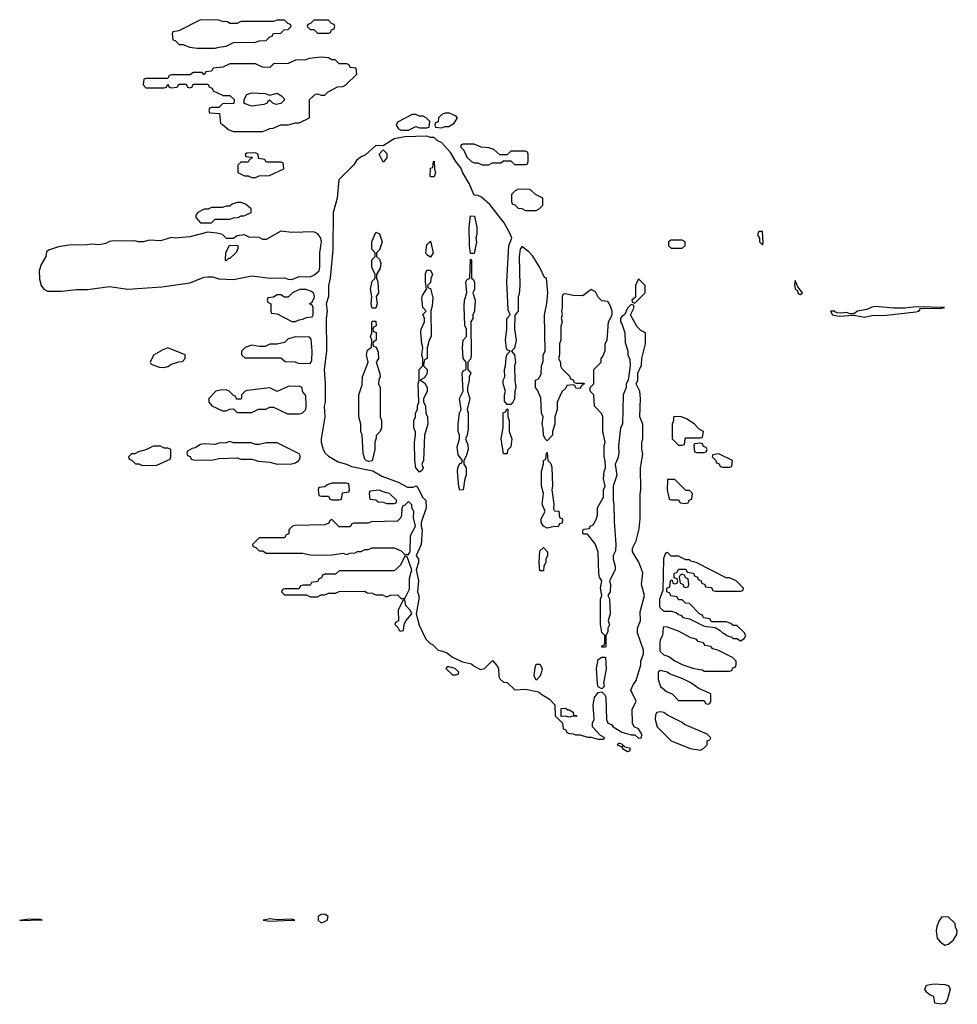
# Model space of a CAD drawing. Header units: inches. Extents: x 2735672 to 2903319, y 894031 to 1029782.
# Tile 133 of 167: x 2825978 to 2831118, y 981608 to 987008. Entities that reach past the tile are written whole.
import ezdxf

# ---------------------------------------------------------------- set-up
doc = ezdxf.new("R2010")
doc.units = ezdxf.units.IN
doc.header["$MEASUREMENT"] = 0
doc.layers.add('C8928', color=7, linetype='Continuous')
doc.layers.add('C8938', color=7, linetype='Continuous')

msp = doc.modelspace()

# ---------------------------------------------------------------- linework, layer by layer
at = {"layer": 'C8928', "color": 4}
for points, elevation in [([(2826970, 987008), (2826850, 986946), (2826818, 986942), (2826814, 986930), (2826818, 986898), (2826830, 986894), (2826852.7, 986872.7), (2826871.6, 986871.6), (2826910, 986858), (2826950, 986852), (2827050, 986851.3), (2827070, 986858), (2827110, 986862), (2827150, 986882), (2827270, 986884.7), (2827292.7, 986892.7), (2827330, 986894), (2827350, 986914), (2827362, 986918), (2827367.3, 986932.7), (2827410, 986934), (2827427.3, 986952.7), (2827450, 986954), (2827466, 986970), (2827462, 986982), (2827447.3, 986987.3), (2827430, 987006), (2827390, 987006), (2827370, 986998), (2827190, 986998), (2827170, 986988), (2827130, 986988), (2827116.4, 986996.4), (2827090, 986998), (2827070, 987006)], 12), ([(2827670, 987006), (2827590, 987006), (2827572.7, 986987.3), (2827558, 986982), (2827554, 986970), (2827570, 986954), (2827590, 986954), (2827610, 986934), (2827670, 986934), (2827682, 986938), (2827687.3, 986952.7), (2827702, 986958), (2827706, 986970), (2827702, 986982), (2827687.3, 986987.3)], 12), ([(2827630, 986802), (2827564.7, 986795.3), (2827547.3, 986787.3), (2827490, 986786), (2827450, 986768), (2827370, 986766), (2827350, 986746), (2827308.4, 986748.4), (2827270, 986766), (2827130, 986766), (2827091.6, 986748.4), (2827038, 986742), (2827030, 986726), (2826998, 986722), (2826990, 986706), (2826978, 986718), (2826930, 986718), (2826910, 986706), (2826810, 986706), (2826798, 986702), (2826790, 986686), (2826670, 986686), (2826658, 986682), (2826654, 986650), (2826670, 986634), (2826770, 986634), (2826782, 986638), (2826790, 986654), (2826798, 986638), (2826810, 986634), (2826842, 986638), (2826850, 986654), (2826890, 986654), (2826898, 986638), (2826910, 986634), (2826922, 986638), (2826930, 986654), (2827010, 986654), (2827018, 986638), (2827032.7, 986632.7), (2827038, 986618), (2827092.7, 986592.7), (2827130, 986592), (2827154, 986570), (2827151.6, 986548.4), (2827090, 986546), (2827070, 986526), (2827030, 986526), (2827018, 986522), (2827014, 986510), (2827018, 986498), (2827072.7, 986492.7), (2827078, 986438), (2827090, 986434), (2827123.6, 986403.6), (2827150, 986394), (2827310, 986394), (2827330, 986402), (2827348.4, 986411.6), (2827367.3, 986412.7), (2827410, 986432), (2827450, 986432), (2827490, 986442), (2827510, 986442), (2827566, 986470), (2827566, 986570), (2827600.4, 986599.6), (2827610, 986602), (2827630, 986594), (2827650, 986594), (2827668.4, 986611.6), (2827720.4, 986639.6), (2827750, 986642), (2827766, 986650), (2827826, 986710), (2827822, 986742), (2827790, 986746), (2827782, 986762), (2827770, 986766), (2827730, 986766), (2827707.3, 986787.3), (2827688.4, 986788.4), (2827670, 986798)], 12), ([(2827350, 986594), (2827390, 986604.7), (2827414, 986590), (2827432, 986570), (2827410, 986548), (2827383.1, 986543.1), (2827366, 986550), (2827350, 986566), (2827338, 986562), (2827334, 986550), (2827316.9, 986543.1), (2827250, 986534), (2827208.7, 986548.7), (2827208, 986570), (2827222.7, 986597.3), (2827250, 986606.8), (2827323.6, 986603.6)], 12), ([(2828310, 986495.3), (2828294, 986490), (2828274, 986470), (2828272, 986448), (2828258, 986442), (2828254, 986430), (2828258, 986418), (2828290, 986414), (2828310, 986422), (2828330, 986422), (2828360.4, 986439.6), (2828378, 986470), (2828370, 986478), (2828334.6, 986494.6)], 12), ([(2828150, 986488), (2828130, 986488), (2828050, 986446), (2828042, 986430), (2828054, 986410), (2828070, 986402), (2828110, 986402), (2828150, 986422), (2828170, 986414), (2828210, 986414), (2828222, 986418), (2828226, 986450), (2828206, 986470), (2828190, 986478), (2828170, 986478)], 12), ([(2828210, 986369), (2828090, 986365.2), (2828030, 986354), (2827970, 986315.3), (2827930, 986317.2), (2827873.7, 986266.3), (2827846.6, 986253.4), (2827824.9, 986235.1), (2827807.7, 986210), (2827727.7, 986130), (2827719.1, 986030), (2827696.3, 985950), (2827694.2, 985745.8), (2827679.1, 985590), (2827670.6, 985550), (2827670.4, 985490), (2827658.8, 985450), (2827664, 985410), (2827657.3, 985370), (2827659.1, 985190), (2827646.8, 985090), (2827653.4, 985010), (2827653, 984910), (2827647.5, 984887.5), (2827650.7, 984830), (2827630.6, 984710), (2827630.6, 984690), (2827642, 984650), (2827653.4, 984630), (2827670, 984613.4), (2827723.8, 984583.8), (2827770, 984570.5), (2827797.3, 984557.3), (2827913.7, 984533.7), (2827963.8, 984503.8), (2828051.9, 984471.9), (2828104.5, 984444.5), (2828135.5, 984444.5), (2828151.1, 984451.1), (2828161, 984441), (2828187.5, 984387.5), (2828204.7, 984370), (2828206, 984330), (2828178, 984250), (2828178, 984230), (2828184.7, 984210), (2828178.8, 984130), (2828152, 984070), (2828164.7, 984050), (2828164.7, 984030), (2828151.3, 983990), (2828164.7, 983930), (2828158, 983870), (2828166, 983850), (2828166, 983830), (2828151.3, 983750), (2828167.1, 983687.1), (2828204.7, 983610), (2828227.3, 983587.3), (2828241, 983581), (2828271.1, 983551.1), (2828318, 983538), (2828350, 983511.3), (2828406, 983486), (2828454.8, 983474.8), (2828470, 983462), (2828504.7, 983444.7), (2828526, 983450), (2828570, 983494), (2828594, 983466), (2828602, 983450), (2828605.4, 983405.4), (2828611.6, 983391.6), (2828630, 983374), (2828650, 983372), (2828692.7, 983332.7), (2828750, 983336), (2828822, 983322), (2828834, 983310), (2828882, 983282), (2828912, 983250), (2828914, 983190), (2828954, 983150), (2828958, 983118), (2828972.7, 983112.7), (2828978, 983098), (2828992.7, 983092.7), (2829011.6, 983091.6), (2829024.7, 983084.7), (2829050, 983084.7), (2829090, 983072), (2829110, 983072), (2829150, 983062), (2829178, 983062), (2829186, 983070), (2829162, 983082), (2829118, 983130), (2829118, 983150), (2829128, 983172), (2829121.2, 983250), (2829129, 983290), (2829150, 983318), (2829170, 983322), (2829185.4, 983305.4), (2829191.1, 983291.1), (2829194, 983170), (2829202, 983150), (2829222, 983142), (2829232, 983130), (2829279.8, 983099.8), (2829330, 983084.7), (2829350, 983084.7), (2829370, 983066.8), (2829386, 983070), (2829388, 983090), (2829370, 983118), (2829346, 983130), (2829338, 983150), (2829335.3, 983224.7), (2829358, 983270), (2829328, 983330), (2829340.2, 983359.8), (2829357.2, 983382.8), (2829384, 983470), (2829384, 983490), (2829397.2, 983530), (2829397.2, 983550), (2829364.7, 983644.7), (2829364, 983670), (2829382, 983710), (2829380.2, 983759.8), (2829404, 983850), (2829386.6, 983910), (2829394.8, 983974.8), (2829372.9, 984032.9), (2829338, 984090), (2829338, 984110), (2829358, 984150), (2829374.6, 984214.6), (2829379, 984270), (2829379, 984410), (2829384, 984430), (2829382, 984550), (2829394, 984626), (2829388.7, 984650), (2829388.7, 984690), (2829394, 984710), (2829394, 984790), (2829378, 984830), (2829382, 984930), (2829378, 984970), (2829358, 985010), (2829366, 985030), (2829366, 985070), (2829387.3, 985112.7), (2829388, 985150), (2829408, 985230), (2829408, 985290), (2829383.2, 985303.2), (2829363.2, 985323.2), (2829326, 985390), (2829346, 985430), (2829342, 985442), (2829330, 985446), (2829310, 985426), (2829294, 985390), (2829279.6, 985380.4), (2829271.6, 985368.4), (2829271.3, 985350), (2829279.1, 985339.1), (2829296, 985290), (2829296.9, 985236.9), (2829311.1, 985191.1), (2829312, 985170), (2829323.6, 985143.6), (2829324.7, 985110), (2829314, 985030), (2829302, 985010), (2829302, 984990), (2829286.8, 984950), (2829282, 984790), (2829272, 984770), (2829261, 984670), (2829262.8, 984630), (2829257.3, 984602.7), (2829242, 984570), (2829251, 984510), (2829231.3, 984450), (2829231.1, 984371.1), (2829236, 984350), (2829236.8, 984256.8), (2829246.8, 984130), (2829244.7, 984095.3), (2829232, 984070), (2829231.3, 984050), (2829242, 984010), (2829242, 983990), (2829211.3, 983930), (2829216, 983910), (2829214.8, 983870), (2829202, 983850), (2829210.8, 983830.8), (2829214.8, 983750), (2829204.7, 983710), (2829210.9, 983689.1), (2829202, 983670), (2829202, 983650), (2829192, 983630), (2829191.3, 983570), (2829190, 983566), (2829170, 983566), (2829170, 983574), (2829182, 983578), (2829186, 983590), (2829186, 983630), (2829170, 983646), (2829161.2, 983690), (2829161.2, 983830), (2829169, 983850), (2829161.2, 983890), (2829168.7, 983930), (2829157.2, 983950), (2829152.7, 983970), (2829148.4, 984088.4), (2829133.6, 984133.6), (2829090, 984186), (2829070, 984186), (2829066, 984190), (2829066, 984210), (2829070, 984214), (2829102, 984218), (2829106, 984230), (2829122, 984238), (2829136.4, 984263.6), (2829146, 984290), (2829146, 984330), (2829178, 984390), (2829178, 984430), (2829188, 984450), (2829179, 984490), (2829181.2, 984530), (2829188.7, 984550), (2829188.4, 984588.4), (2829182, 984610), (2829182, 984670), (2829188, 984690), (2829175.3, 984750), (2829175.3, 984830), (2829170, 984846), (2829128.4, 984888.4), (2829126, 984950), (2829106, 984970), (2829106, 984990), (2829126, 985010), (2829126, 985090), (2829166, 985130), (2829166, 985150), (2829176.4, 985163.6), (2829187.3, 985192.7), (2829188, 985230), (2829198, 985250), (2829206, 985350), (2829226, 985390), (2829226, 985410), (2829216.4, 985436.4), (2829202, 985462), (2829170, 985466), (2829150, 985486), (2829134.6, 985514.6), (2829110, 985528), (2829066, 985494), (2829010, 985494.5), (2828970, 985505.2), (2828958, 985502), (2828951, 985490), (2828951.3, 985430), (2828947.3, 985410), (2828951.3, 985390), (2828946.8, 985370), (2828951.3, 985350), (2828945.4, 985325.4), (2828944.7, 985250), (2828938, 985230), (2828938, 985170), (2828932, 985150), (2828942, 985130), (2828942, 985110), (2828950, 985094), (2828992.7, 985052.7), (2828998, 985038), (2829012.7, 985032.7), (2829018, 985018), (2829030, 985014), (2829070, 985014), (2829074, 985010), (2829058, 985002), (2829050, 984986), (2829027.3, 984987.3), (2829022, 985002), (2829010, 985006), (2828978, 985002), (2828972.7, 984987.3), (2828950, 984966), (2828924.7, 984910), (2828924.7, 984870), (2828911.3, 984830), (2828911, 984790), (2828898, 984750), (2828898, 984730), (2828870, 984698), (2828858, 984710), (2828848.7, 984730), (2828848.4, 984768.4), (2828842, 984790), (2828848, 984830), (2828838, 984850), (2828834.6, 984934.6), (2828816.4, 984976.4), (2828806, 984990), (2828806, 985030), (2828822, 985038), (2828836.4, 985063.6), (2828838, 985110), (2828847.3, 985132.7), (2828848, 985170), (2828858, 985190), (2828855.3, 985390), (2828868.4, 985451.6), (2828873.2, 985510), (2828866, 985590), (2828854.6, 985594.6), (2828830, 985648), (2828791.2, 985711.2), (2828770, 985735.1), (2828730, 985764), (2828720.7, 985750), (2828716.3, 985710), (2828719.1, 985550), (2828716.8, 985503.2), (2828711.3, 985490), (2828711.3, 985410), (2828692.7, 985387.3), (2828691.3, 985310), (2828698.8, 985250), (2828690, 985206), (2828674, 985190), (2828691.3, 985170), (2828696, 985130), (2828691.3, 985110), (2828692, 985030), (2828698, 984990), (2828692, 984970), (2828691.1, 984928.9), (2828682, 984910), (2828670, 984898), (2828650, 984898), (2828636.4, 984916.4), (2828635.3, 984950), (2828642, 984970), (2828628.7, 985010), (2828628.7, 985030), (2828638, 985050), (2828635.3, 985090), (2828642, 985110), (2828644.7, 985155.3), (2828650, 985174), (2828666, 985190), (2828650, 985198), (2828646, 985206), (2828641.2, 985250), (2828649, 985310), (2828648.7, 985370), (2828666, 985390), (2828656.4, 985416.4), (2828648.7, 985570), (2828659.3, 985770), (2828675.3, 985810), (2828669, 985830), (2828633.3, 985893.3), (2828554.9, 985994.9), (2828510, 986035.1), (2828490, 986044), (2828470, 986046), (2828442.7, 986110), (2828407.6, 986167.6), (2828395.9, 986195.9), (2828369.3, 986230), (2828339.6, 986279.6), (2828292.7, 986332.7), (2828266.3, 986346.3), (2828250, 986362), (2828230, 986362)], 12), ([(2827270, 986278), (2827223.6, 986276.4), (2827214, 986270), (2827218, 986258), (2827250, 986254), (2827254, 986250), (2827238, 986242), (2827230, 986226), (2827190, 986226), (2827174, 986210), (2827174, 986170), (2827210, 986152), (2827230, 986152), (2827250, 986142), (2827270, 986142), (2827290, 986152), (2827347.3, 986152.7), (2827426, 986190), (2827422, 986222), (2827410, 986226), (2827330, 986226), (2827322, 986242), (2827287.3, 986247.3), (2827286, 986270)], 12), ([(2827970, 986226), (2827949.3, 986270), (2827970, 986294), (2827990, 986274), (2827990.8, 986250)], 12), ([(2828470, 986326), (2828410, 986326), (2828398, 986322), (2828394, 986310), (2828412.7, 986292.7), (2828430, 986254), (2828454, 986230), (2828470, 986222), (2828490, 986222), (2828512.7, 986212.7), (2828550, 986212), (2828570, 986222), (2828616.4, 986223.6), (2828630, 986234), (2828670, 986234), (2828690, 986214), (2828750, 986214), (2828762, 986218), (2828766, 986230), (2828766, 986270), (2828762, 986282), (2828750, 986286), (2828670, 986286), (2828650, 986266), (2828610, 986266), (2828576.4, 986296.4), (2828550, 986306), (2828508.4, 986308.4)], 12), ([(2828230, 986146), (2828229, 986150), (2828230, 986194), (2828242, 986198), (2828246, 986230), (2828250, 986232), (2828251.3, 986190), (2828258, 986170), (2828250, 986146)], 12), ([(2828710, 986078), (2828694, 986070), (2828674, 986050), (2828674, 986010), (2828678, 985998), (2828692.7, 985992.7), (2828710, 985974), (2828731.6, 985971.6), (2828750, 985962), (2828810, 985962), (2828826, 985970), (2828846, 985990), (2828846, 986030), (2828806, 986050), (2828776.4, 986076.4)], 12), ([(2827190, 986006), (2827170, 986006), (2827143.6, 985996.4), (2827130, 985986), (2827110, 985986), (2827090, 985978), (2827030, 985978), (2827011.6, 985968.4), (2826990, 985968), (2826954, 985950), (2826943.6, 985936.4), (2826943.6, 985923.6), (2826970, 985894), (2827030, 985894), (2827050, 985914), (2827130, 985914), (2827150, 985922), (2827176.4, 985923.6), (2827192.7, 985932.7), (2827207.3, 985932.7), (2827246, 985950), (2827246, 985970), (2827216.4, 985996.4)], 12), ([(2828450, 985726), (2828444, 985770), (2828441.2, 985870), (2828450, 985932), (2828471.3, 985930), (2828484.7, 985870), (2828484.7, 985830), (2828478, 985810), (2828482, 985790), (2828470, 985726)], 12), ([(2827410, 985849), (2827330, 985802), (2827310, 985802), (2827290, 985813.2), (2827235.3, 985815.3), (2827210, 985828), (2827170, 985822), (2827150, 985808), (2827111.6, 985808.4), (2827089.1, 985829.1), (2827058, 985838), (2827010, 985842), (2826910, 985817.2), (2826830, 985809.3), (2826810, 985813.2), (2826750, 985796), (2826690, 985799.3), (2826654, 985790), (2826630, 985789.4), (2826610, 985796), (2826590, 985792.7), (2826495.5, 985795.5), (2826470, 985792.3), (2826450, 985780.9), (2826412.9, 985772.9), (2826370, 985776), (2826350, 985772.3), (2826247.9, 985772.1), (2826190, 985762.7), (2826136, 985744), (2826125.4, 985734.6), (2826121, 985710), (2826095.3, 985664.7), (2826084.9, 985630), (2826085.7, 985585.7), (2826095.5, 985550), (2826110, 985530.7), (2826130, 985519.3), (2826210, 985519.1), (2826290, 985527.7), (2826350, 985527.7), (2826470, 985544.9), (2826570, 985530.6), (2826756.5, 985543.5), (2826910, 985564), (2826990, 985596), (2827010, 985598), (2827036.9, 985596.9), (2827070, 985586), (2827150, 985582.8), (2827250, 985604), (2827350.7, 985590.7), (2827430, 985592.7), (2827450, 985584), (2827470, 985582.8), (2827510, 985599.1), (2827570, 985597.3), (2827590, 985606.8), (2827619.3, 985630), (2827623.7, 985650), (2827622.7, 985730), (2827632, 985790), (2827629.4, 985809.4), (2827612.7, 985832.7), (2827590, 985844), (2827470, 985841.2)], 12), ([(2827910, 985426), (2827909.1, 985429.1), (2827905.2, 985450), (2827909, 985490), (2827901.2, 985530), (2827910, 985574), (2827926, 985590), (2827926, 985610), (2827908.7, 985650), (2827908.9, 985691.1), (2827926, 985710), (2827926, 985730), (2827908.9, 985748.9), (2827908.7, 985790), (2827930, 985842), (2827950, 985834), (2827964.7, 985790), (2827950, 985746), (2827934, 985730), (2827934, 985710), (2827950, 985694), (2827958, 985670), (2827954.4, 985645.6), (2827934, 985610), (2827934, 985590), (2827942, 985570), (2827944.7, 985510), (2827932, 985490), (2827938, 985450), (2827930, 985426)], 12), ([(2828230, 985706), (2828210, 985718), (2828205.2, 985730), (2828210, 985774), (2828230, 985794), (2828244.7, 985730)], 12), ([(2829610, 985798), (2829550, 985798), (2829534, 985790), (2829534, 985770), (2829550, 985754), (2829610, 985754), (2829626, 985770), (2829626, 985790)], 12), ([(2827110, 985686), (2827106, 985690), (2827108, 985730), (2827128.9, 985771.1), (2827174, 985770), (2827174, 985750), (2827162, 985730), (2827130, 985698), (2827122, 985698)], 12), ([(2828390, 984428), (2828385.6, 984445.6), (2828377.2, 984530), (2828379, 984550), (2828390, 984574), (2828402, 984578), (2828406, 984590), (2828381.5, 984621.5), (2828375.5, 984664.5), (2828388.7, 984710), (2828388.7, 984730), (2828381.2, 984750), (2828381.2, 984790), (2828389.1, 984850.9), (2828398, 984870), (2828389, 984930), (2828408.7, 984970), (2828404, 985070), (2828410, 985082), (2828426, 985090), (2828426, 985130), (2828409.4, 985149.4), (2828406, 985210), (2828409, 985250), (2828428, 985270), (2828428, 985310), (2828418, 985330), (2828415.3, 985435.3), (2828417.2, 985470), (2828428.7, 985510), (2828424, 985570), (2828430, 985582), (2828446, 985590), (2828450, 985694), (2828454, 985690), (2828454, 985590), (2828463.6, 985583.6), (2828471, 985570), (2828470.9, 985529.1), (2828462, 985510), (2828474.8, 985470), (2828470.9, 985409.1), (2828462, 985390), (2828462, 985370), (2828452, 985350), (2828453.7, 985166.3), (2828450, 985146), (2828434, 985130), (2828434, 985090), (2828450.8, 985070), (2828442, 985050), (2828442, 985030), (2828432, 984990), (2828432, 984970), (2828446, 984930), (2828431.3, 984870), (2828436, 984850), (2828436.8, 984763.2), (2828430.9, 984729.1), (2828422, 984710), (2828435.5, 984675.5), (2828436.3, 984650), (2828425.4, 984614.6), (2828412, 984590), (2828412, 984570), (2828424.7, 984550), (2828424.7, 984510), (2828418, 984490), (2828410, 984428.7)], 12), ([(2828170, 984526), (2828149.4, 984549.4), (2828144, 984590), (2828142, 984690), (2828148, 984730), (2828147.3, 984747.3), (2828138, 984770), (2828138, 984810), (2828148, 984830), (2828148, 984850), (2828158, 984870), (2828158, 984890), (2828166, 984910), (2828162, 985010), (2828168.4, 985031.6), (2828168.7, 985090), (2828188, 985110), (2828188, 985150), (2828182, 985170), (2828188, 985210), (2828182, 985230), (2828177.2, 985290), (2828179, 985310), (2828198, 985350), (2828198, 985370), (2828188.9, 985391.1), (2828206, 985410), (2828188.9, 985428.9), (2828182, 985478), (2828185.6, 985494.4), (2828208, 985530), (2828202, 985570), (2828203.2, 985616.8), (2828210, 985634), (2828230, 985634), (2828241, 985610), (2828231.6, 985588.4), (2828230, 985566), (2828214, 985550), (2828218, 985538), (2828230, 985534), (2828242, 985482), (2828239.8, 985440.2), (2828231.3, 985410), (2828234, 985270), (2828222, 985250), (2828211.6, 985208.4), (2828211.3, 985150), (2828198, 985142), (2828192.7, 985127.3), (2828192, 985110), (2828211, 985090), (2828210.9, 985069.1), (2828196.9, 985043.1), (2828174, 985030), (2828196.9, 985016.9), (2828211, 984990), (2828210.9, 984969.1), (2828192, 984930), (2828192, 984910), (2828202, 984890), (2828204.7, 984850), (2828214, 984830), (2828216.3, 984790), (2828198, 984730), (2828191, 984590), (2828182, 984570), (2828190.7, 984549.3), (2828183.6, 984536.4)], 12), ([(2829370, 985586), (2829354, 985550), (2829354, 985486), (2829334, 985470), (2829338, 985458), (2829350, 985454), (2829406, 985510), (2829406, 985550)], 12), ([(2827547.3, 985527.3), (2827512.7, 985527.3), (2827474, 985510), (2827450, 985486), (2827430, 985486), (2827410, 985498), (2827390, 985498), (2827370, 985486), (2827338, 985482), (2827334, 985470), (2827338, 985458), (2827354, 985450), (2827354, 985410), (2827358, 985398), (2827390, 985394), (2827470, 985352), (2827490, 985352), (2827510, 985362), (2827530, 985364.7), (2827550, 985374), (2827582, 985378), (2827586, 985390), (2827586, 985430), (2827582, 985442), (2827566, 985450), (2827582, 985458), (2827594.6, 985485.4), (2827590, 985506), (2827578, 985518)], 12), ([(2827890, 984584), (2827878, 984590), (2827870, 984598), (2827861.2, 984630), (2827855.3, 984730), (2827848.9, 984748.9), (2827848, 984790), (2827838, 984830), (2827838, 984950), (2827854.6, 985005.4), (2827858, 985050), (2827888, 985130), (2827879, 985170), (2827885.2, 985194.8), (2827907.3, 985212.7), (2827908, 985250), (2827902, 985270), (2827908.7, 985290), (2827908.7, 985350), (2827910, 985354), (2827930, 985354), (2827931.6, 985328.4), (2827918, 985322), (2827914, 985310), (2827918, 985298), (2827931.6, 985291.6), (2827932, 985250), (2827918, 985242), (2827914, 985230), (2827918, 985218), (2827931.6, 985211.6), (2827943.6, 985183.6), (2827944.7, 985150), (2827932, 985130), (2827952.7, 985067.3), (2827954, 985050), (2827946.4, 985033.6), (2827944.7, 985010), (2827954, 984990), (2827954, 984830), (2827962, 984810), (2827962, 984770), (2827954, 984750), (2827932.7, 984727.3), (2827932.7, 984712.7), (2827924.7, 984690), (2827924.7, 984650), (2827910, 984588.7)], 12), ([(2827491.6, 985268.4), (2827450, 985258), (2827430, 985238), (2827390, 985228), (2827350, 985228), (2827323.6, 985216.4), (2827290, 985215.3), (2827250, 985222), (2827214, 985210), (2827194, 985190), (2827194, 985170), (2827212.7, 985152.7), (2827410, 985154), (2827432.7, 985132.7), (2827488.4, 985131.6), (2827504.7, 985124.7), (2827570, 985122), (2827580.4, 985139.6), (2827582, 985190), (2827575.3, 985255.3), (2827567.3, 985267.3)], 12), ([(2826790, 985208), (2826762, 985198), (2826711.6, 985168.4), (2826694, 985130), (2826698, 985118), (2826742, 985102), (2826770, 985101), (2826790, 985106), (2826810, 985118), (2826850, 985132), (2826870, 985134), (2826886, 985150), (2826886, 985170)], 12), ([(2827510, 984998), (2827450, 984995.3), (2827390, 984968), (2827350, 984988), (2827225.4, 984974.6), (2827214, 984970), (2827194, 984950), (2827194, 984930), (2827190, 984926), (2827167.3, 984927.3), (2827162, 984942), (2827150, 984946), (2827126, 984970), (2827110, 984978), (2827076.4, 984976.4), (2827054, 984970), (2827014, 984930), (2827014, 984910), (2827032, 984890), (2827090, 984862), (2827110, 984862), (2827128.4, 984871.6), (2827150, 984874), (2827170, 984854), (2827250, 984854), (2827288, 984872), (2827327.3, 984872.7), (2827350, 984882), (2827370, 984882), (2827445.4, 984845.4), (2827510, 984846), (2827526, 984850), (2827546, 984870), (2827548, 984890), (2827547.3, 984947.3), (2827528.4, 984968.4), (2827526, 984990)], 12), ([(2828630, 984626), (2828618, 984710), (2828628.9, 984771.1), (2828629.1, 984850.9), (2828630, 984854), (2828642, 984858), (2828650, 984874), (2828654, 984870), (2828654, 984830), (2828662, 984810), (2828662, 984750), (2828676.3, 984710), (2828670, 984666), (2828652.7, 984647.3), (2828650, 984626)], 12), ([(2829567.5, 984832.5), (2829562, 984830), (2829562, 984810), (2829554, 984790), (2829554, 984710), (2829590, 984674), (2829610, 984674), (2829622, 984678), (2829626, 984710), (2829630, 984714), (2829710, 984714), (2829722, 984718), (2829726, 984750), (2829702, 984762), (2829678, 984790), (2829636.5, 984816.5), (2829606, 984830)], 12), ([(2826750, 984668), (2826710, 984668), (2826670, 984648), (2826630, 984638), (2826610, 984626), (2826590, 984626), (2826574, 984610), (2826578, 984598), (2826592.7, 984592.7), (2826612.7, 984572.7), (2826631.6, 984571.6), (2826650, 984562), (2826730, 984564.7), (2826802, 984598), (2826806, 984610), (2826806, 984650), (2826790, 984658), (2826770, 984658)], 12), ([(2827130, 984695.3), (2827107.3, 984687.3), (2827070, 984686), (2827050, 984678), (2826990, 984682), (2826970, 984678), (2826939.6, 984660.4), (2826923.6, 984656.4), (2826898, 984642), (2826894, 984630), (2826898, 984618), (2826912.7, 984612.7), (2826918, 984598), (2826930, 984594), (2827030, 984592), (2827070, 984602), (2827170, 984604.7), (2827190, 984598), (2827250, 984598), (2827286.4, 984586.4), (2827350, 984581), (2827390, 984571), (2827470, 984571.3), (2827490, 984578), (2827508, 984590), (2827516.4, 984603.6), (2827516.4, 984616.4), (2827510, 984626), (2827390, 984688), (2827330, 984688), (2827290, 984678), (2827270, 984678), (2827247.3, 984687.3), (2827150, 984688)], 12), ([(2829710, 984686), (2829678, 984682), (2829674, 984670), (2829678, 984638), (2829690, 984634), (2829730, 984634), (2829742, 984638), (2829746, 984650), (2829742, 984662), (2829727.3, 984667.3), (2829722, 984682)], 12), ([(2828930, 984226), (2828910, 984228), (2828870, 984219), (2828849.4, 984229.4), (2828837.2, 984250), (2828837.2, 984270), (2828858, 984310), (2828842.7, 984350), (2828849.2, 984410), (2828839.3, 984450), (2828839, 984530), (2828848.9, 984571.1), (2828849, 984591), (2828862, 984598), (2828866, 984630), (2828870, 984634), (2828874, 984590), (2828890, 984574), (2828894.4, 984554.4), (2828898.8, 984450), (2828896, 984430), (2828906, 984350), (2828904.7, 984324.7), (2828910, 984314), (2828932.7, 984312.7), (2828938, 984278), (2828954, 984270), (2828952.7, 984247.3), (2828938, 984242)], 12), ([(2829810, 984626), (2829778, 984622), (2829774, 984610), (2829792.7, 984592.7), (2829798, 984578), (2829812.7, 984572.7), (2829818, 984558), (2829830, 984554), (2829870, 984554), (2829882, 984558), (2829886, 984590)], 12), ([(2827770, 984466), (2827690, 984466), (2827663.6, 984456.4), (2827650, 984446), (2827618, 984442), (2827614, 984430), (2827618, 984398), (2827630, 984394), (2827670, 984394), (2827678, 984378), (2827690, 984374), (2827730, 984374), (2827742, 984378), (2827747.3, 984412.7), (2827782, 984418), (2827786, 984430), (2827782, 984462)], 12), ([(2829570, 984486), (2829530, 984486), (2829526.8, 984430), (2829538, 984378), (2829550, 984374), (2829590, 984374), (2829598, 984358), (2829630, 984354), (2829642, 984358), (2829647.3, 984372.7), (2829662, 984378), (2829666, 984410), (2829650, 984426), (2829630, 984426)], 12), ([(2827950, 984428), (2827898, 984422), (2827894, 984410), (2827898, 984378), (2827930, 984374), (2827943.6, 984363.6), (2827970, 984362), (2827990, 984354), (2828030, 984354), (2828042, 984358), (2828046, 984370), (2828006, 984410), (2827970, 984418)], 12), ([(2828110, 984366), (2828090, 984346), (2828078, 984342), (2828072.7, 984327.3), (2828071.1, 984288.9), (2828065.4, 984274.6), (2828050, 984258), (2827906, 984254), (2827887.3, 984247.3), (2827810, 984246), (2827798, 984242), (2827790, 984226), (2827730, 984226), (2827690, 984266), (2827678, 984262), (2827672.7, 984247.3), (2827650, 984238), (2827486, 984234), (2827474, 984230), (2827454, 984210), (2827452.7, 984187.3), (2827438, 984182), (2827430, 984166), (2827290, 984166), (2827254, 984130), (2827258, 984118), (2827272.7, 984112.7), (2827290, 984094), (2827310, 984094), (2827330, 984082), (2827530, 984082), (2827570, 984072), (2827630, 984071.3), (2827690, 984072), (2827750, 984082), (2827770, 984074), (2827790, 984082), (2827816.4, 984083.6), (2827830, 984092), (2827850, 984092), (2827870, 984102), (2827890, 984102), (2827910, 984112), (2828030, 984112), (2828070, 984094), (2828090, 984074), (2828110, 984074), (2828118, 984090), (2828120.9, 984179.1), (2828148, 984230), (2828136.4, 984276.4), (2828138, 984310), (2828128, 984330), (2828127.3, 984347.3)], 12), ([(2828090, 984066), (2828064.7, 984015.3), (2828030, 983986), (2827730, 983986), (2827710, 983966), (2827650, 983966), (2827638, 983962), (2827632.7, 983947.3), (2827618, 983942), (2827612.7, 983927.3), (2827578, 983922), (2827570, 983906), (2827530, 983906), (2827518, 983902), (2827510, 983886), (2827430, 983886), (2827418, 983882), (2827414, 983870), (2827430, 983854), (2827550, 983854), (2827570, 983842), (2827610, 983842), (2827630, 983854), (2827650, 983854), (2827670, 983862), (2827710, 983862), (2827730, 983872), (2827870, 983874), (2827883.6, 983863.6), (2827910, 983862), (2827930, 983854), (2827967.3, 983852.7), (2827990, 983842), (2828010, 983852), (2828050, 983854), (2828070, 983834), (2828090, 983834), (2828114.6, 983885.4), (2828114.6, 983945.4), (2828128, 983990), (2828102, 984062)], 12), ([(2828830, 983986), (2828825.2, 984030), (2828830, 984094), (2828850, 984114), (2828871.3, 984090), (2828871, 984070), (2828862, 984050), (2828862, 984030), (2828852, 984010), (2828850, 983986)], 12), ([(2829530, 984086), (2829518, 984082), (2829507.3, 984052.7), (2829503.6, 983876.4), (2829484.7, 983830), (2829484.7, 983790), (2829490, 983782), (2829510, 983764.7), (2829550, 983764.7), (2829576, 983756), (2829590, 983744.7), (2829602, 983742), (2829614, 983730), (2829650, 983722), (2829730, 983682), (2829790, 983674), (2829818, 983658), (2829830, 983644.7), (2829842, 983642), (2829854, 983630), (2829882, 983622), (2829890, 983614), (2829910, 983614), (2829930, 983602), (2829950, 983614), (2829958, 983630), (2829950, 983646), (2829910, 983686), (2829890, 983686), (2829876.4, 983696.4), (2829850, 983706), (2829770, 983706), (2829762, 983722), (2829727.3, 983727.3), (2829722, 983742), (2829707.3, 983747.3), (2829650, 983806), (2829627.3, 983807.3), (2829610, 983826), (2829590, 983826), (2829582, 983842), (2829547.3, 983847.3), (2829542, 983862), (2829526, 983870), (2829526, 983890), (2829542, 983898), (2829546, 983930), (2829550, 983934), (2829554, 983934), (2829558, 983918), (2829570, 983914), (2829582, 983918), (2829586, 983930), (2829582, 983942), (2829566, 983946), (2829566, 983970), (2829582, 983978), (2829590, 983994), (2829630, 983994), (2829638, 983978), (2829672.7, 983972.7), (2829678, 983958), (2829694, 983950), (2829698, 983938), (2829712.7, 983932.7), (2829718, 983918), (2829734, 983910), (2829738, 983898), (2829770, 983894), (2829778, 983878), (2829790, 983874), (2829930, 983874), (2829942, 983878), (2829946, 983890), (2829906, 983930), (2829870, 983946), (2829850, 983946), (2829686, 984030), (2829658, 984038), (2829650, 984046), (2829630, 984046), (2829590, 984066), (2829550, 984066)], 12), ([(2829610, 983966), (2829598, 983962), (2829594, 983950), (2829598, 983918), (2829612.7, 983912.7), (2829618, 983898), (2829630, 983894), (2829642, 983898), (2829646, 983910), (2829642, 983942), (2829627.3, 983947.3), (2829622, 983962)], 12), ([(2828090, 983826), (2828078, 983822), (2828052, 983770), (2828054, 983710), (2828038, 983702), (2828034, 983690), (2828052.7, 983672.7), (2828058, 983658), (2828070, 983654), (2828082, 983658), (2828086, 983690), (2828095.3, 983710), (2828128, 983750), (2828118, 983770), (2828095.3, 983795.3)], 12), ([(2829510, 983678), (2829506, 983674), (2829502, 983630), (2829490, 983606), (2829487.3, 983590), (2829486.8, 983550), (2829490, 983542), (2829510, 983524.7), (2829536, 983516), (2829570, 983492), (2829614, 983470), (2829674, 983450), (2829722, 983442), (2829730, 983434), (2829870, 983434), (2829882, 983438), (2829887.3, 983452.7), (2829902, 983458), (2829906, 983470), (2829906, 983490), (2829886, 983510), (2829806, 983550), (2829778, 983558), (2829766, 983570), (2829736.4, 983576.4), (2829726, 983590), (2829698, 983598), (2829686, 983610), (2829657.2, 983617.2), (2829590, 983654), (2829530, 983675.3)], 12), ([(2828810, 983386), (2828798, 983410), (2828804.7, 983455.3), (2828810, 983474), (2828830, 983474), (2828842, 983450), (2828836.9, 983423.1), (2828830, 983406)], 12), ([(2829170, 983338), (2829150, 983348), (2829144.7, 983364.7), (2829140.9, 983450), (2829150, 983498), (2829170, 983512), (2829190, 983512), (2829193.7, 983446.3), (2829178, 983370), (2829182, 983350)], 12), ([(2828330, 983458), (2828322, 983458), (2828314, 983450), (2828350, 983414), (2828370, 983414), (2828382, 983418), (2828386, 983430), (2828366, 983450)], 12), ([(2829490, 983439), (2829478, 983430), (2829478, 983390), (2829491.6, 983351.6), (2829523.6, 983323.6), (2829554, 983310), (2829590, 983274), (2829730, 983274), (2829738, 983258), (2829750, 983254), (2829762, 983258), (2829766, 983270), (2829766, 983310), (2829700.2, 983340.2), (2829658, 983370), (2829612.9, 983392.9), (2829540.9, 983420.9), (2829528, 983430)], 12), ([(2828982, 983222), (2828990, 983222), (2829012, 983210), (2829014, 983194), (2829030, 983192), (2829030, 983186), (2829010, 983188), (2828990, 983182), (2828970, 983188), (2828946, 983186), (2828946, 983230), (2828970, 983231)], 12), ([(2829490, 983212.3), (2829470, 983208), (2829464, 983196), (2829461, 983170), (2829472, 983130), (2829550, 983052), (2829654, 983010), (2829710, 983002), (2829726, 983010), (2829746, 983030), (2829747.3, 983052.7), (2829762, 983058), (2829766, 983070), (2829746, 983090), (2829622.7, 983142.7), (2829610, 983154), (2829530, 983194), (2829510, 983208.7)], 12), ([(2829270, 983038), (2829262, 983038), (2829254, 983030), (2829279.6, 983019.6), (2829282, 983010), (2829310, 982994), (2829322, 982998), (2829326, 983010), (2829298, 983018), (2829290, 983026), (2829282, 983022), (2829286, 983030)], 12), ([(2825990, 982066), (2825978, 982070), (2826030, 982077.3), (2826090, 982074.8), (2826102, 982070), (2826090, 982068.2)], 8), ([(2827350, 982076.2), (2827312, 982070), (2827350, 982064.4), (2827470, 982068.4), (2827486, 982070), (2827470, 982075.3), (2827390, 982071.8)], 12), ([(2827650, 982102.7), (2827630, 982099.5), (2827614.8, 982090), (2827614.8, 982070), (2827630, 982054.8), (2827650, 982062), (2827664, 982070), (2827669, 982090)], 12)]:
    msp.add_lwpolyline(points, close=True, dxfattribs=dict(at, elevation=elevation))
at = {"layer": 'C8938', "color": 4}
for points, elevation in [([(2830050, 985846), (2830030, 985846), (2830022, 985830), (2830023.6, 985823.6), (2830034, 985810), (2830034, 985790), (2830050, 985774), (2830054.6, 985785.4)], 12), ([(2830230, 985578), (2830226.2, 985553.8), (2830228.9, 985530), (2830242, 985522), (2830243, 985510), (2830250, 985502), (2830258.6, 985501.4), (2830268.7, 985510), (2830243.1, 985543.1)], 12), ([(2830670, 985435.1), (2830650, 985431.6), (2830621.8, 985418.2), (2830571.3, 985410), (2830550, 985395.3), (2830530, 985395.3), (2830510, 985402), (2830478, 985398), (2830460.2, 985400.2), (2830446, 985406), (2830446, 985410), (2830422, 985410), (2830434, 985390), (2830470, 985382.8), (2830550, 985387.3), (2830610, 985376.3), (2830650, 985384.9), (2830730, 985387.7), (2830890, 985404.9), (2830908, 985410), (2830916.4, 985423.6), (2830930, 985426), (2831024.5, 985424.5), (2831048, 985430), (2830890, 985432.9), (2830830, 985426), (2830770, 985426.6)], 12), ([(2831032.7, 982087.3), (2831016.9, 982063.1), (2831006.4, 982033.6), (2831002.8, 982010), (2831007.3, 981970), (2831024.7, 981950), (2831050, 981932), (2831070, 981938), (2831098, 981962), (2831115.3, 981990), (2831118, 982010), (2831108, 982030), (2831106, 982050), (2831070, 982086)], 12), ([(2831030, 981607.6), (2830994, 981614), (2830989, 981650), (2830970, 981657.6), (2830951.9, 981671.9), (2830939.7, 981690), (2830948.3, 981711.7), (2830990, 981719.7), (2831050, 981715.6), (2831070.4, 981710), (2831079.6, 981690), (2831063.1, 981630), (2831050, 981611.6)], 8)]:
    msp.add_lwpolyline(points, close=True, dxfattribs=dict(at, elevation=elevation))

doc.saveas('drawing.dxf')
